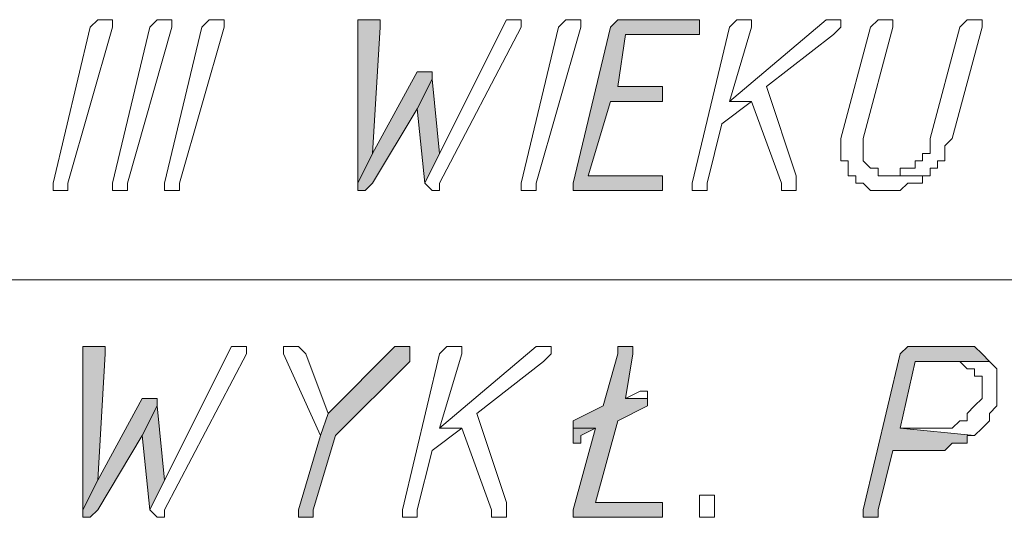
# Model space of a CAD drawing. Header units: inches. Extents: x -1441 to 3871, y -4351 to 2413.
# Tile 34 of 256: x -811 to -755, y -1291 to -1263. Entities that reach past the tile are written whole.
import ezdxf

# ---------------------------------------------------------------- set-up
doc = ezdxf.new("R2010")
doc.units = ezdxf.units.IN
doc.header["$MEASUREMENT"] = 0
doc.layers.add('at_Entity', color=7, linetype='Continuous')
doc.layers.add('at_Solid', color=7, linetype='Continuous')

msp = doc.modelspace()

# ---------------------------------------------------------------- hatches: boundary and pattern name
at = {"layer": 'at_Solid', "lineweight": 15}
for points in [[(-791.4928, -1263.0307), (-791.9126, -1263.0307), (-791.9126, -1272.3426), (-791.06823, -1270.65386), (-790.64366, -1263.45527), (-790.64366, -1263.0307), (-791.06823, -1263.0307)], [(-772.86901, -1263.0307), (-776.67582, -1263.0307), (-777.10039, -1263.0307), (-777.52496, -1263.45527), (-779.63826, -1272.3426), (-779.63826, -1272.76717), (-774.98232, -1272.76717), (-774.55775, -1272.76717), (-774.55775, -1271.9228), (-774.98232, -1271.9228), (-778.7939, -1271.9228), (-777.52496, -1267.68665), (-774.55775, -1267.68665), (-774.55775, -1266.84228), (-777.10039, -1266.84228), (-776.67582, -1263.87984), (-772.44444, -1263.87984), (-772.44444, -1263.0307)], [(-788.10579, -1265.99792), (-788.52559, -1265.99792), (-791.06823, -1270.65386), (-791.9126, -1272.3426), (-791.9126, -1272.76717), (-791.4928, -1272.76717), (-791.06823, -1272.3426), (-788.52559, -1268.11122), (-787.68122, -1266.41771), (-787.68122, -1265.99792)], [(-787.68122, -1266.41771), (-788.52559, -1268.11122), (-788.10579, -1272.3426), (-787.25665, -1270.65386)], [(-807.15415, -1281.65927), (-807.57395, -1281.65927), (-807.57395, -1290.97116), (-806.72958, -1289.27766), (-806.30501, -1282.07906), (-806.30501, -1281.65927), (-806.72958, -1281.65927)], [(-789.37473, -1281.65927), (-789.7993, -1281.65927), (-793.60611, -1285.46608), (-794.03068, -1286.73501), (-795.29961, -1290.97116), (-795.29961, -1291.39096), (-794.87981, -1291.39096), (-794.45524, -1291.39096), (-794.45524, -1290.97116), (-793.18154, -1286.73501), (-788.95016, -1282.50363), (-788.95016, -1281.65927)], [(-776.67582, -1281.65927), (-777.10039, -1281.65927), (-777.10039, -1282.07906), (-777.94476, -1285.04628), (-779.63826, -1285.89064), (-779.63826, -1286.31521), (-778.36933, -1286.31521), (-779.63826, -1290.97116), (-779.63826, -1291.39096), (-779.21369, -1291.39096), (-774.55775, -1291.39096), (-774.55775, -1290.54659), (-778.36933, -1290.54659), (-777.10039, -1285.89064), (-775.40688, -1285.04628), (-775.40688, -1284.62171), (-776.67582, -1284.62171), (-776.25125, -1282.07906), (-776.25125, -1281.65927)], [(-757.62746, -1281.65927), (-760.16533, -1281.65927), (-760.5899, -1281.65927), (-761.01447, -1282.07906), (-763.12778, -1290.97116), (-763.12778, -1291.39096), (-762.70798, -1291.39096), (-762.28341, -1291.39096), (-762.28341, -1290.97116), (-761.43904, -1287.58415), (-758.8964, -1287.58415), (-758.4766, -1287.58415), (-758.05203, -1287.15958), (-757.62746, -1287.15958), (-757.20289, -1287.15958), (-757.20289, -1286.73501), (-756.78309, -1286.73501), (-761.01447, -1286.31521), (-760.16533, -1282.50363), (-755.93395, -1282.50363), (-756.35852, -1282.07906), (-756.78309, -1281.65927), (-757.20289, -1281.65927)], [(-803.76714, -1284.62171), (-804.19171, -1284.62171), (-806.72958, -1289.27766), (-807.57395, -1290.97116), (-807.57395, -1291.39096), (-807.15415, -1291.39096), (-806.72958, -1290.97116), (-804.19171, -1286.73501), (-803.34257, -1285.04628), (-803.34257, -1284.62171)], [(-803.34257, -1285.04628), (-804.19171, -1286.73501), (-803.76714, -1290.97116), (-802.92277, -1289.27766)], [(-779.63826, -1286.31521), (-779.63826, -1287.15958), (-779.21369, -1287.15958), (-779.21369, -1286.73501), (-778.36933, -1286.31521)]]:
    msp.add_hatch(color=7, dxfattribs=at).paths.add_polyline_path(points)

# ---------------------------------------------------------------- linework, layer by layer
at = {"layer": 'at_Entity', "color": 7, "lineweight": 15}
for p, q in [((-809.26746, -1272.3426), (-807.15415, -1263.45527)), ((-805.88521, -1263.45527), (-808.42309, -1272.3426)), ((-807.15415, -1263.45527), (-806.72958, -1263.0307)), ((-806.72958, -1263.0307), (-806.30501, -1263.0307)), ((-806.30501, -1263.0307), (-805.88521, -1263.0307)), ((-805.88521, -1263.0307), (-805.88521, -1263.45527)), ((-805.88521, -1263.45527), (-805.88521, -1263.45527)), ((-805.88521, -1272.3426), (-803.76714, -1263.45527)), ((-802.4982, -1263.45527), (-805.03608, -1272.3426)), ((-803.76714, -1263.45527), (-803.34257, -1263.0307)), ((-803.34257, -1263.0307), (-802.92277, -1263.0307)), ((-802.92277, -1263.0307), (-802.4982, -1263.0307)), ((-802.92277, -1272.3426), (-800.8047, -1263.45527)), ((-802.4982, -1263.0307), (-802.4982, -1263.45527)), ((-802.4982, -1263.45527), (-802.4982, -1263.45527)), ((-799.53099, -1263.45527), (-802.07363, -1272.3426)), ((-800.8047, -1263.45527), (-800.38013, -1263.0307)), ((-800.38013, -1263.0307), (-799.95556, -1263.0307)), ((-799.95556, -1263.0307), (-799.53099, -1263.0307)), ((-799.53099, -1263.0307), (-799.53099, -1263.45527)), ((-799.53099, -1263.45527), (-799.53099, -1263.45527)), ((-791.4928, -1263.0307), (-791.9126, -1263.0307)), ((-791.9126, -1263.0307), (-791.9126, -1272.3426)), ((-791.06823, -1263.0307), (-791.4928, -1263.0307)), ((-790.64366, -1263.0307), (-791.06823, -1263.0307)), ((-791.06823, -1270.65386), (-790.64366, -1263.45527)), ((-790.64366, -1263.45527), (-790.64366, -1263.0307)), ((-783.44984, -1263.0307), (-787.25665, -1270.65386)), ((-787.25665, -1272.3426), (-782.60071, -1263.45527)), ((-783.02527, -1263.0307), (-783.44984, -1263.0307)), ((-783.44984, -1263.0307), (-783.44984, -1263.0307)), ((-782.60071, -1263.0307), (-783.02527, -1263.0307)), ((-783.02527, -1263.0307), (-783.02527, -1263.0307)), ((-782.60071, -1263.45527), (-782.60071, -1263.0307)), ((-782.60071, -1272.3426), (-780.4874, -1263.45527)), ((-779.21369, -1263.45527), (-781.75634, -1272.3426)), ((-780.4874, -1263.45527), (-780.06283, -1263.0307)), ((-780.06283, -1263.0307), (-779.63826, -1263.0307)), ((-779.63826, -1263.0307), (-779.21369, -1263.0307)), ((-777.52496, -1263.45527), (-779.63826, -1272.3426)), ((-779.21369, -1263.0307), (-779.21369, -1263.45527)), ((-779.21369, -1263.45527), (-779.21369, -1263.45527)), ((-777.10039, -1263.0307), (-777.52496, -1263.45527)), ((-776.67582, -1263.0307), (-777.10039, -1263.0307)), ((-777.10039, -1263.0307), (-777.10039, -1263.0307)), ((-772.86901, -1263.0307), (-776.67582, -1263.0307)), ((-772.44444, -1263.0307), (-772.86901, -1263.0307)), ((-770.75094, -1263.45527), (-772.86901, -1272.3426)), ((-772.44444, -1263.87984), (-772.44444, -1263.0307)), ((-765.24585, -1263.0307), (-770.75094, -1267.68665)), ((-770.32637, -1263.0307), (-770.75094, -1263.45527)), ((-770.75094, -1267.68665), (-769.482, -1263.45527)), ((-769.9018, -1263.0307), (-770.32637, -1263.0307)), ((-770.32637, -1263.0307), (-770.32637, -1263.0307)), ((-769.482, -1263.0307), (-769.9018, -1263.0307)), ((-769.9018, -1263.0307), (-769.9018, -1263.0307)), ((-769.482, -1263.45527), (-769.482, -1263.0307)), ((-764.82605, -1263.0307), (-765.24585, -1263.0307)), ((-765.24585, -1263.0307), (-765.24585, -1263.0307)), ((-764.40148, -1263.0307), (-764.82605, -1263.0307)), ((-764.82605, -1263.0307), (-764.82605, -1263.0307)), ((-764.82605, -1263.87984), (-764.40148, -1263.45527)), ((-764.40148, -1263.45527), (-764.40148, -1263.0307)), ((-762.70798, -1263.45527), (-764.40148, -1269.80473)), ((-763.12778, -1269.80473), (-761.43904, -1263.45527)), ((-762.28341, -1263.0307), (-762.70798, -1263.45527)), ((-761.85884, -1263.0307), (-762.28341, -1263.0307)), ((-762.28341, -1263.0307), (-762.28341, -1263.0307)), ((-761.43904, -1263.0307), (-761.85884, -1263.0307)), ((-761.85884, -1263.0307), (-761.85884, -1263.0307)), ((-761.43904, -1263.45527), (-761.43904, -1263.0307)), ((-757.62746, -1263.45527), (-759.32097, -1269.80473)), ((-758.05203, -1269.80473), (-756.35852, -1263.45527)), ((-757.20289, -1263.0307), (-757.62746, -1263.45527)), ((-756.78309, -1263.0307), (-757.20289, -1263.0307)), ((-757.20289, -1263.0307), (-757.20289, -1263.0307)), ((-756.35852, -1263.0307), (-756.78309, -1263.0307)), ((-756.78309, -1263.0307), (-756.78309, -1263.0307)), ((-756.35852, -1263.45527), (-756.35852, -1263.0307)), ((-777.10039, -1266.84228), (-776.67582, -1263.87984)), ((-776.67582, -1263.87984), (-772.44444, -1263.87984)), ((-768.63286, -1266.84228), (-764.82605, -1263.87984)), ((-764.82605, -1263.87984), (-764.82605, -1263.87984)), ((-788.52559, -1265.99792), (-791.06823, -1270.65386)), ((-788.10579, -1265.99792), (-788.52559, -1265.99792)), ((-787.68122, -1265.99792), (-788.10579, -1265.99792)), ((-787.68122, -1266.41771), (-787.68122, -1265.99792)), ((-787.68122, -1266.41771), (-788.52559, -1268.11122)), ((-788.52559, -1268.11122), (-787.68122, -1266.41771)), ((-787.25665, -1270.65386), (-787.68122, -1266.41771)), ((-774.55775, -1266.84228), (-777.10039, -1266.84228)), ((-774.55775, -1267.68665), (-774.55775, -1266.84228)), ((-766.93936, -1271.9228), (-768.63286, -1266.84228)), ((-778.7939, -1271.9228), (-777.52496, -1267.68665)), ((-777.52496, -1267.68665), (-774.55775, -1267.68665)), ((-771.17073, -1268.96036), (-769.482, -1267.68665)), ((-770.75094, -1267.68665), (-769.482, -1267.68665)), ((-769.482, -1267.68665), (-770.75094, -1267.68665)), ((-769.482, -1267.68665), (-767.78849, -1272.3426)), ((-791.06823, -1272.3426), (-788.52559, -1268.11122)), ((-788.52559, -1268.11122), (-788.10579, -1272.3426)), ((-772.01987, -1272.3426), (-771.17073, -1268.96036)), ((-764.40148, -1269.80473), (-764.40148, -1271.07366)), ((-763.12778, -1271.07366), (-763.12778, -1269.80473)), ((-759.32097, -1269.80473), (-759.32097, -1270.65386)), ((-758.4766, -1270.22929), (-758.05203, -1269.80473)), ((-758.4766, -1271.07366), (-758.4766, -1270.22929)), ((-791.06823, -1270.65386), (-791.9126, -1272.3426)), ((-791.9126, -1272.3426), (-791.06823, -1270.65386)), ((-788.10579, -1272.3426), (-787.25665, -1270.65386)), ((-787.25665, -1270.65386), (-788.10579, -1272.3426)), ((-759.32097, -1270.65386), (-759.74553, -1270.65386)), ((-759.74553, -1270.65386), (-759.74553, -1271.07366)), ((-764.40148, -1271.07366), (-763.97691, -1271.07366)), ((-763.97691, -1271.07366), (-763.97691, -1271.9228)), ((-762.70798, -1271.49823), (-763.12778, -1271.07366)), ((-759.74553, -1271.07366), (-760.16533, -1271.07366)), ((-760.16533, -1271.07366), (-760.16533, -1271.49823)), ((-758.8964, -1271.49823), (-758.8964, -1271.07366)), ((-758.8964, -1271.07366), (-758.4766, -1271.07366)), ((-774.98232, -1271.9228), (-778.7939, -1271.9228)), ((-774.55775, -1271.9228), (-774.98232, -1271.9228)), ((-774.55775, -1272.76717), (-774.55775, -1271.9228)), ((-766.93936, -1272.76717), (-766.93936, -1271.9228)), ((-763.97691, -1271.9228), (-763.55234, -1271.9228)), ((-763.55234, -1271.9228), (-763.55234, -1272.3426)), ((-762.28341, -1271.49823), (-762.70798, -1271.49823)), ((-762.70798, -1271.49823), (-762.70798, -1271.49823)), ((-762.28341, -1271.9228), (-762.28341, -1271.49823)), ((-761.85884, -1271.9228), (-762.28341, -1271.9228)), ((-761.01447, -1271.9228), (-761.85884, -1271.9228)), ((-761.85884, -1271.9228), (-759.32097, -1271.9228)), ((-759.32097, -1271.9228), (-761.85884, -1271.9228)), ((-760.16533, -1271.49823), (-761.01447, -1271.49823)), ((-761.01447, -1271.49823), (-761.01447, -1271.9228)), ((-759.74553, -1272.3426), (-759.74553, -1271.9228)), ((-759.74553, -1271.9228), (-759.32097, -1271.9228)), ((-759.32097, -1271.9228), (-759.32097, -1271.49823)), ((-759.32097, -1271.49823), (-758.8964, -1271.49823)), ((-809.26746, -1272.76717), (-809.26746, -1272.3426)), ((-808.42309, -1272.3426), (-808.42309, -1272.76717)), ((-805.88521, -1272.76717), (-805.88521, -1272.3426)), ((-805.03608, -1272.3426), (-805.03608, -1272.76717)), ((-802.92277, -1272.76717), (-802.92277, -1272.3426)), ((-802.07363, -1272.3426), (-802.07363, -1272.76717)), ((-791.9126, -1272.3426), (-791.9126, -1272.76717)), ((-791.4928, -1272.76717), (-791.06823, -1272.3426)), ((-788.10579, -1272.3426), (-788.10579, -1272.3426)), ((-788.10579, -1272.3426), (-787.68122, -1272.76717)), ((-787.25665, -1272.76717), (-787.25665, -1272.3426)), ((-782.60071, -1272.76717), (-782.60071, -1272.3426)), ((-781.75634, -1272.3426), (-781.75634, -1272.76717)), ((-779.63826, -1272.3426), (-779.63826, -1272.76717)), ((-772.86901, -1272.3426), (-772.86901, -1272.76717)), ((-772.01987, -1272.76717), (-772.01987, -1272.3426)), ((-767.78849, -1272.3426), (-767.78849, -1272.76717)), ((-763.55234, -1272.3426), (-763.12778, -1272.3426)), ((-763.12778, -1272.3426), (-762.70798, -1272.76717)), ((-761.01447, -1272.76717), (-760.5899, -1272.3426)), ((-760.5899, -1272.3426), (-760.16533, -1272.3426)), ((-760.16533, -1272.3426), (-759.74553, -1272.3426)), ((-808.84766, -1272.76717), (-809.26746, -1272.76717)), ((-808.42309, -1272.76717), (-808.84766, -1272.76717)), ((-805.46065, -1272.76717), (-805.88521, -1272.76717)), ((-805.03608, -1272.76717), (-805.46065, -1272.76717)), ((-802.4982, -1272.76717), (-802.92277, -1272.76717)), ((-802.07363, -1272.76717), (-802.4982, -1272.76717)), ((-791.9126, -1272.76717), (-791.4928, -1272.76717)), ((-791.4928, -1272.76717), (-791.4928, -1272.76717)), ((-787.68122, -1272.76717), (-787.25665, -1272.76717)), ((-782.17614, -1272.76717), (-782.60071, -1272.76717)), ((-781.75634, -1272.76717), (-782.17614, -1272.76717)), ((-779.63826, -1272.76717), (-774.98232, -1272.76717)), ((-774.98232, -1272.76717), (-774.55775, -1272.76717)), ((-772.86901, -1272.76717), (-772.44444, -1272.76717)), ((-772.44444, -1272.76717), (-772.01987, -1272.76717)), ((-767.78849, -1272.76717), (-766.93936, -1272.76717)), ((-762.70798, -1272.76717), (-761.85884, -1272.76717)), ((-761.85884, -1272.76717), (-761.01447, -1272.76717)), ((-761.01447, -1272.76717), (-761.01447, -1272.76717)), ((-857.94978, -1277.84768), (-719.95531, -1277.84768)), ((-807.15415, -1281.65927), (-807.57395, -1281.65927)), ((-807.57395, -1281.65927), (-807.57395, -1290.97116)), ((-806.72958, -1281.65927), (-807.15415, -1281.65927)), ((-806.30501, -1281.65927), (-806.72958, -1281.65927)), ((-806.30501, -1282.07906), (-806.30501, -1281.65927)), ((-799.11119, -1281.65927), (-802.92277, -1289.27766)), ((-798.68662, -1281.65927), (-799.11119, -1281.65927)), ((-799.11119, -1281.65927), (-799.11119, -1281.65927)), ((-798.26205, -1281.65927), (-798.68662, -1281.65927)), ((-798.68662, -1281.65927), (-798.68662, -1281.65927)), ((-798.26205, -1282.07906), (-798.26205, -1281.65927)), ((-795.29961, -1281.65927), (-796.14875, -1281.65927)), ((-796.14875, -1281.65927), (-796.14875, -1282.07906)), ((-794.87981, -1282.07906), (-795.29961, -1281.65927)), ((-795.29961, -1281.65927), (-795.29961, -1281.65927)), ((-789.7993, -1281.65927), (-793.60611, -1285.46608)), ((-789.37473, -1281.65927), (-789.7993, -1281.65927)), ((-788.95016, -1281.65927), (-789.37473, -1281.65927)), ((-788.95016, -1282.50363), (-788.95016, -1281.65927)), ((-781.75634, -1281.65927), (-787.25665, -1286.31521)), ((-786.83685, -1281.65927), (-787.25665, -1282.07906)), ((-786.41229, -1281.65927), (-786.83685, -1281.65927)), ((-786.83685, -1281.65927), (-786.83685, -1281.65927)), ((-785.98772, -1281.65927), (-786.41229, -1281.65927)), ((-786.41229, -1281.65927), (-786.41229, -1281.65927)), ((-785.98772, -1282.07906), (-785.98772, -1281.65927)), ((-781.33177, -1281.65927), (-781.75634, -1281.65927)), ((-781.75634, -1281.65927), (-781.75634, -1281.65927)), ((-780.9072, -1281.65927), (-781.33177, -1281.65927)), ((-781.33177, -1281.65927), (-781.33177, -1281.65927)), ((-780.9072, -1282.07906), (-780.9072, -1281.65927)), ((-776.67582, -1281.65927), (-777.10039, -1281.65927)), ((-777.10039, -1281.65927), (-777.10039, -1282.07906)), ((-776.25125, -1281.65927), (-776.67582, -1281.65927)), ((-776.25125, -1282.07906), (-776.25125, -1281.65927)), ((-760.5899, -1281.65927), (-761.01447, -1282.07906)), ((-760.16533, -1281.65927), (-760.5899, -1281.65927)), ((-760.5899, -1281.65927), (-760.5899, -1281.65927)), ((-757.62746, -1281.65927), (-760.16533, -1281.65927)), ((-757.20289, -1281.65927), (-757.62746, -1281.65927)), ((-756.78309, -1281.65927), (-757.20289, -1281.65927)), ((-757.20289, -1281.65927), (-757.20289, -1281.65927)), ((-756.35852, -1282.07906), (-756.78309, -1281.65927)), ((-806.72958, -1289.27766), (-806.30501, -1282.07906)), ((-802.92277, -1290.97116), (-798.26205, -1282.07906)), ((-796.14875, -1282.07906), (-794.03068, -1286.73501)), ((-793.60611, -1285.46608), (-794.87981, -1282.07906)), ((-794.87981, -1282.07906), (-794.87981, -1282.07906)), ((-793.18154, -1286.73501), (-788.95016, -1282.50363)), ((-787.25665, -1282.07906), (-789.37473, -1290.97116)), ((-787.25665, -1286.31521), (-785.98772, -1282.07906)), ((-785.14335, -1285.46608), (-781.33177, -1282.50363)), ((-781.33177, -1282.50363), (-780.9072, -1282.07906)), ((-781.33177, -1282.50363), (-781.33177, -1282.50363)), ((-777.10039, -1282.07906), (-777.94476, -1285.04628)), ((-776.67582, -1284.62171), (-776.25125, -1282.07906)), ((-761.01447, -1282.07906), (-763.12778, -1290.97116)), ((-761.01447, -1286.31521), (-760.16533, -1282.50363)), ((-760.16533, -1282.50363), (-755.93395, -1282.50363)), ((-755.93395, -1282.50363), (-758.05203, -1282.50363)), ((-758.05203, -1282.50363), (-757.62746, -1282.50363)), ((-757.62746, -1282.50363), (-757.62746, -1282.50363)), ((-757.62746, -1282.50363), (-757.20289, -1282.9282)), ((-755.93395, -1282.50363), (-756.35852, -1282.07906)), ((-756.35852, -1282.07906), (-756.35852, -1282.07906)), ((-755.51416, -1282.9282), (-755.93395, -1282.50363)), ((-755.93395, -1282.50363), (-755.93395, -1282.50363)), ((-757.20289, -1282.9282), (-756.78309, -1282.9282)), ((-756.78309, -1282.9282), (-756.78309, -1283.348)), ((-755.51416, -1285.04628), (-755.51416, -1282.9282)), ((-756.78309, -1283.348), (-756.35852, -1283.348)), ((-756.35852, -1283.348), (-756.35852, -1284.62171)), ((-775.83145, -1284.19714), (-776.67582, -1284.62171)), ((-775.83145, -1284.19714), (-775.83145, -1284.19714)), ((-775.40688, -1284.19714), (-775.83145, -1284.19714)), ((-775.83145, -1284.19714), (-775.83145, -1284.19714)), ((-775.40688, -1284.62171), (-775.40688, -1284.19714)), ((-804.19171, -1284.62171), (-806.72958, -1289.27766)), ((-803.76714, -1284.62171), (-804.19171, -1284.62171)), ((-803.34257, -1284.62171), (-803.76714, -1284.62171)), ((-803.34257, -1285.04628), (-803.34257, -1284.62171)), ((-776.67582, -1284.62171), (-775.40688, -1284.62171)), ((-775.40688, -1284.62171), (-776.67582, -1284.62171)), ((-775.40688, -1285.04628), (-775.40688, -1284.62171)), ((-756.35852, -1284.62171), (-756.78309, -1285.04628)), ((-803.34257, -1285.04628), (-804.19171, -1286.73501)), ((-804.19171, -1286.73501), (-803.34257, -1285.04628)), ((-802.92277, -1289.27766), (-803.34257, -1285.04628)), ((-777.94476, -1285.04628), (-779.63826, -1285.89064)), ((-777.10039, -1285.89064), (-775.40688, -1285.04628)), ((-756.78309, -1285.04628), (-757.20289, -1285.46608)), ((-756.78309, -1285.04628), (-756.78309, -1285.04628)), ((-755.93395, -1285.46608), (-755.51416, -1285.04628)), ((-793.60611, -1285.46608), (-794.03068, -1286.73501)), ((-794.03068, -1286.73501), (-793.60611, -1285.46608)), ((-783.44984, -1290.54659), (-785.14335, -1285.46608)), ((-779.63826, -1285.89064), (-779.63826, -1286.31521)), ((-778.36933, -1290.54659), (-777.10039, -1285.89064)), ((-757.62746, -1285.89064), (-758.05203, -1286.31521)), ((-757.20289, -1285.89064), (-757.62746, -1285.89064)), ((-757.62746, -1285.89064), (-757.62746, -1285.89064)), ((-757.20289, -1285.46608), (-757.20289, -1285.89064)), ((-756.35852, -1286.31521), (-755.93395, -1285.89064)), ((-755.93395, -1285.89064), (-755.93395, -1285.46608)), ((-787.68122, -1287.58415), (-785.98772, -1286.31521)), ((-787.25665, -1286.31521), (-785.98772, -1286.31521)), ((-785.98772, -1286.31521), (-787.25665, -1286.31521)), ((-785.98772, -1286.31521), (-784.29421, -1290.97116)), ((-779.63826, -1286.31521), (-779.63826, -1287.15958)), ((-778.36933, -1286.31521), (-779.63826, -1286.31521)), ((-779.63826, -1286.31521), (-778.36933, -1286.31521)), ((-778.36933, -1286.31521), (-779.63826, -1290.97116)), ((-779.21369, -1286.73501), (-778.36933, -1286.31521)), ((-758.8964, -1286.31521), (-761.01447, -1286.31521)), ((-761.01447, -1286.31521), (-756.78309, -1286.73501)), ((-756.78309, -1286.73501), (-761.01447, -1286.31521)), ((-758.05203, -1286.31521), (-758.8964, -1286.31521)), ((-756.78309, -1286.73501), (-756.35852, -1286.31521)), ((-756.35852, -1286.31521), (-756.35852, -1286.31521)), ((-806.72958, -1290.97116), (-804.19171, -1286.73501)), ((-804.19171, -1286.73501), (-803.76714, -1290.97116)), ((-794.03068, -1286.73501), (-795.29961, -1290.97116)), ((-794.45524, -1290.97116), (-793.18154, -1286.73501)), ((-779.21369, -1287.15958), (-779.21369, -1286.73501)), ((-757.20289, -1287.15958), (-757.20289, -1286.73501)), ((-757.20289, -1286.73501), (-756.78309, -1286.73501)), ((-756.78309, -1286.73501), (-756.78309, -1286.73501)), ((-788.52559, -1290.97116), (-787.68122, -1287.58415)), ((-779.63826, -1287.15958), (-779.21369, -1287.15958)), ((-762.28341, -1290.97116), (-761.43904, -1287.58415)), ((-761.43904, -1287.58415), (-758.8964, -1287.58415)), ((-758.8964, -1287.58415), (-758.4766, -1287.58415)), ((-758.4766, -1287.58415), (-758.05203, -1287.15958)), ((-758.05203, -1287.15958), (-757.62746, -1287.15958)), ((-757.62746, -1287.15958), (-757.20289, -1287.15958)), ((-806.72958, -1289.27766), (-807.57395, -1290.97116)), ((-807.57395, -1290.97116), (-806.72958, -1289.27766)), ((-803.76714, -1290.97116), (-802.92277, -1289.27766)), ((-802.92277, -1289.27766), (-803.76714, -1290.97116)), ((-772.44444, -1290.97116), (-772.44444, -1290.12202)), ((-772.44444, -1290.12202), (-772.01987, -1290.12202)), ((-772.01987, -1290.12202), (-771.5953, -1290.12202)), ((-771.5953, -1290.12202), (-771.5953, -1291.39096)), ((-807.57395, -1290.97116), (-807.57395, -1291.39096)), ((-807.15415, -1291.39096), (-806.72958, -1290.97116)), ((-803.76714, -1290.97116), (-803.76714, -1290.97116)), ((-803.76714, -1290.97116), (-803.34257, -1291.39096)), ((-802.92277, -1291.39096), (-802.92277, -1290.97116)), ((-795.29961, -1290.97116), (-795.29961, -1291.39096)), ((-794.45524, -1291.39096), (-794.45524, -1290.97116)), ((-789.37473, -1290.97116), (-789.37473, -1291.39096)), ((-788.52559, -1291.39096), (-788.52559, -1290.97116)), ((-784.29421, -1290.97116), (-784.29421, -1291.39096)), ((-783.44984, -1291.39096), (-783.44984, -1290.54659)), ((-779.63826, -1290.97116), (-779.63826, -1291.39096)), ((-774.55775, -1290.54659), (-778.36933, -1290.54659)), ((-774.55775, -1291.39096), (-774.55775, -1290.54659)), ((-772.44444, -1291.39096), (-772.44444, -1290.97116)), ((-772.44444, -1290.97116), (-772.44444, -1290.97116)), ((-763.12778, -1290.97116), (-763.12778, -1291.39096)), ((-762.28341, -1291.39096), (-762.28341, -1290.97116)), ((-807.57395, -1291.39096), (-807.15415, -1291.39096)), ((-807.15415, -1291.39096), (-807.15415, -1291.39096)), ((-803.34257, -1291.39096), (-802.92277, -1291.39096)), ((-795.29961, -1291.39096), (-794.87981, -1291.39096)), ((-794.87981, -1291.39096), (-794.45524, -1291.39096)), ((-789.37473, -1291.39096), (-788.95016, -1291.39096)), ((-788.95016, -1291.39096), (-788.52559, -1291.39096)), ((-784.29421, -1291.39096), (-783.44984, -1291.39096)), ((-779.63826, -1291.39096), (-779.21369, -1291.39096)), ((-779.21369, -1291.39096), (-774.55775, -1291.39096)), ((-772.01987, -1291.39096), (-772.44444, -1291.39096)), ((-771.5953, -1291.39096), (-772.01987, -1291.39096)), ((-763.12778, -1291.39096), (-762.70798, -1291.39096)), ((-762.70798, -1291.39096), (-762.28341, -1291.39096))]:
    msp.add_line(p, q, dxfattribs=at)

doc.saveas('drawing.dxf')
